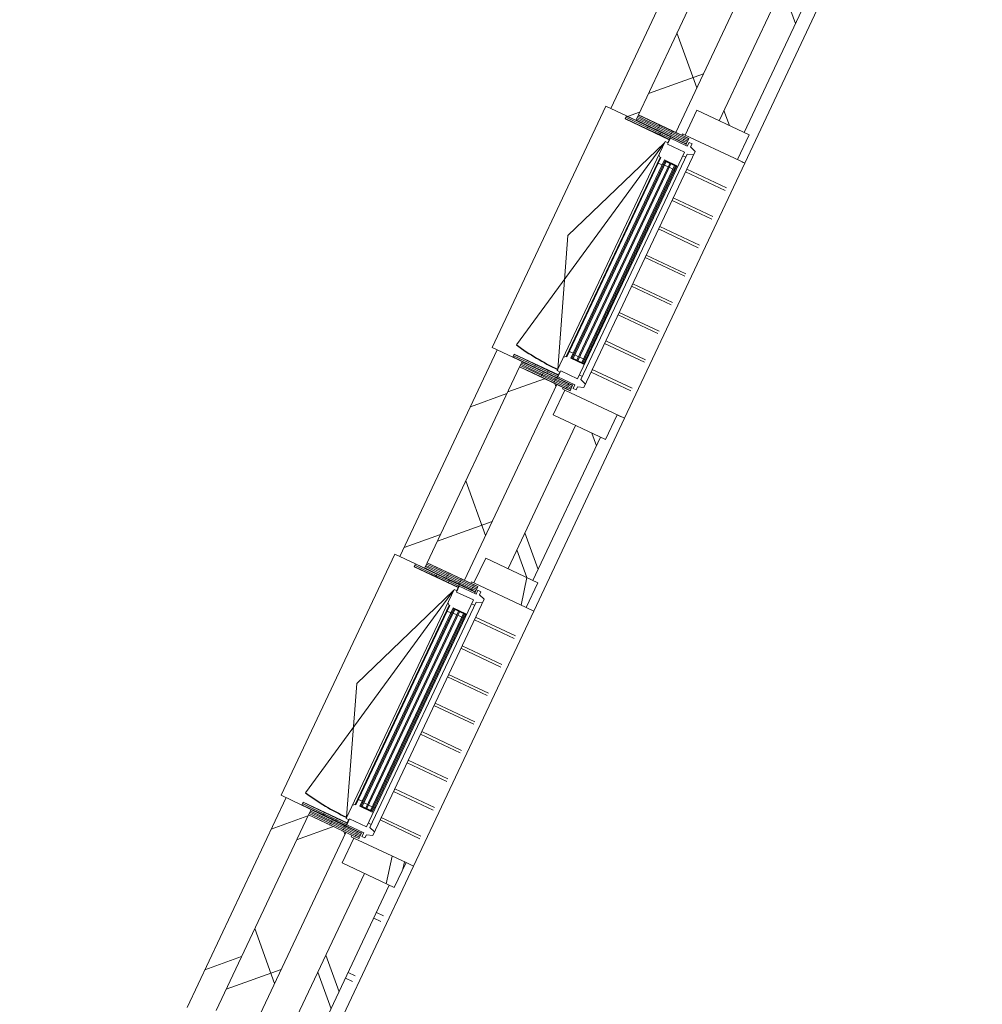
# Model space of a CAD drawing. Header units: metres. Extents: x 136266 to 136452, y 453403 to 453560.
# Tile 111 of 133: x 136336.06 to 136339.56, y 453497.83 to 453501.41. Entities that reach past the tile are written whole.
import ezdxf

# ---------------------------------------------------------------- set-up
doc = ezdxf.new("R2010")
doc.units = ezdxf.units.M
doc.layers.add('A-DETL-BEBOUWING', color=253, linetype='Continuous', lineweight=9)
doc.layers.add('A-DETL-GENF-4', color=252, linetype='Continuous', lineweight=9)

# ---------------------------------------------------------------- blocks, each defined once
blk = doc.blocks.new('859-DO-0010 29-09-2022')
at = {"layer": 'A-DETL-BEBOUWING'}
h = blk.add_hatch(dxfattribs=at)
h.set_pattern_fill('FP_100', color=256, angle=44.99999999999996, style=0, pattern_type=2)
h.set_pattern_definition([(44.99999999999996, (1199.999805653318, -7.958078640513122e-13), (-282.8427124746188, 282.8427124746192), [])])
h.paths.add_polyline_path([(57610.00000000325, 57129.99999999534), (57610.00000000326, 57601.7500058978), (57510.00000000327, 57601.7500058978), (57510.00000000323, 57129.99999999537)])
h.paths.add_polyline_path([(57610.00000000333, 58570.7500058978), (57610.00000000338, 59401.77384474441), (57510.00000000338, 59401.77384474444), (57510.00000000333, 58570.75000589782)])
h.paths.add_polyline_path([(57610.00000000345, 60370.77384474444), (57610.0000000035, 61201.77384474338), (57510.00000000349, 61201.7738447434), (57510.00000000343, 60370.77384474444), (57573.00000000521, 60370.77384474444)])
h.paths.add_polyline_path([(57510.00000000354, 62170.7738447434), (57610.00000000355, 62170.7738447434), (57610.00000000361, 63001.75000589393), (57510.00000000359, 63001.75000589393), (57510.00000000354, 62192.7738447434)])
h.paths.add_polyline_path([(57573.00000000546, 63970.75000589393), (57610.00000000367, 63970.75000589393), (57610.00000000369, 64329.99999999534), (57510.00000000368, 64329.99999999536), (57510.00000000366, 63970.75000589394)])
h = blk.add_hatch(dxfattribs=at)
h.set_pattern_fill('FP_1504', color=256, angle=44.99999999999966, style=0, pattern_type=2)
h.set_pattern_definition([(134.9999999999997, (57760.00045066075, 60730.00025249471), (-299.9546965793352, -299.9546965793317), []), (224.9999999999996, (57760.00045066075, 60730.00025249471), (299.9546965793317, -299.9546965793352), [])])
h.paths.add_polyline_path([(57760.00000000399, 57129.99999999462), (57760.00000000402, 57579.7500058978), (57610.00000000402, 57579.75000589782), (57610.00000000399, 57129.99999999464)])
h.paths.add_polyline_path([(57610.00000000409, 58592.7500058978), (57760.00000000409, 58592.7500058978), (57760.00000000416, 59379.77384474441), (57610.00000000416, 59379.77384474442), (57610.00000000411, 58869.75696925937)])
h.paths.add_polyline_path([(57760.00000000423, 60392.77384474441), (57760.0000000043, 61179.77384474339), (57610.00000000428, 61179.77384474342), (57610.00000000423, 60392.77384474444)])
h.paths.add_polyline_path([(57760.00000000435, 62192.77384474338), (57760.00000000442, 62979.75000589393), (57610.00000000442, 62979.75000589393), (57610.00000000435, 62192.7738447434)])
h.paths.add_polyline_path([(57760.0000000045, 63992.75000589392), (57760.00000000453, 64329.99999999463), (57610.00000000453, 64329.99999999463), (57610.0000000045, 63992.75000589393)])
h = blk.add_hatch(dxfattribs=at)
h.set_pattern_fill('FP_1499', color=256, angle=45.00000000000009, style=0, pattern_type=2)
h.set_pattern_definition([(135.0000000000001, (57985.00041422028, 60730.00025249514), (-282.8427124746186, -282.8427124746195), []), (135.0000000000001, (57985.0004142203, 61930.00005814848), (-282.8427124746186, -282.8427124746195), [])])
h.paths.add_polyline_path([(57984.9747007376, 57129.99999999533), (57985.00000000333, 57129.99999999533), (57984.9747007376, 57473.75000589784), (57885.00000000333, 57473.75000589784), (57885.00000000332, 57129.99999999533), (57935.00000000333, 57129.99999999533)])
h.paths.add_polyline_path([(57885.00000000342, 58698.75000589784), (57985.00000000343, 58698.75000589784), (57984.9747007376, 59273.76192532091), (57885.00000000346, 59273.76192532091), (57885.00000000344, 58869.75696925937)])
h.paths.add_polyline_path([(57935.00000000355, 60498.76192532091), (57985.00000000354, 60498.76192532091), (57984.9747007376, 61073.773844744), (57885.00000000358, 61073.773844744), (57885.00000000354, 60498.76192532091)])
h.paths.add_polyline_path([(57985.00000000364, 62298.773844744), (57984.9747007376, 62873.75000589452), (57885.00000000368, 62873.75000589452), (57885.00000000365, 62298.773844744), (57984.9747007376, 62298.773844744)])
h.paths.add_polyline_path([(57885.00000000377, 64098.75000589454), (57985.00000000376, 64098.75000589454), (57984.9747007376, 64329.9999999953), (57885.00000000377, 64329.99999999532), (57885.00000000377, 64265.77040051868)])
h = blk.add_hatch(dxfattribs=at)
h.set_pattern_fill('FP_1502', color=256, style=0, pattern_type=2)
h.set_pattern_definition([(45, (3.565219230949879e-09, -0.0001552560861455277), (-282.842712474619, 282.842712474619), []), (45, (1200.000000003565, -0.0001552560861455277), (-282.842712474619, 282.842712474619), [])])
h.paths.add_polyline_path([(58005.00000000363, 62198.77384474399), (58005.00000000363, 62298.77384474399), (57795.00000000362, 62298.77384474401), (57795.00000000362, 62198.77384474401), (57984.97470073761, 62198.77384474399)])
h = blk.add_hatch(dxfattribs=at)
h.set_pattern_fill('FP_1658', color=256, angle=180, style=0, pattern_type=2)
h.set_pattern_definition([(360, (57571.47606412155, 62122.00628623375), (-1.244241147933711e-14, -50.8), [50.8, 0, 0, 0]), (360, (57571.47606412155, 62127.08628623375), (-1.244241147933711e-14, -50.8), [50.8, 0, 0, 0]), (360, (57571.47606412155, 62132.16628623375), (-1.244241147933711e-14, -50.8), [50.8, 0, 0, 0]), (360, (57571.47606412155, 62137.24628623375), (-1.244241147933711e-14, -50.8), [50.8, 0, 0, 0]), (360, (57571.47606412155, 62142.32628623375), (-1.244241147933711e-14, -50.8), [50.8, 0, 0, 0]), (360, (57571.47606412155, 62147.40628623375), (-1.244241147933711e-14, -50.8), [50.8, 0, 0, 0]), (360, (57571.47606412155, 62152.48628623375), (-1.244241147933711e-14, -50.8), [50.8, 0, 0, 0]), (360, (57571.47606412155, 62157.56628623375), (-1.244241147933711e-14, -50.8), [50.8, 0, 0, 0]), (360, (57571.47606412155, 62162.64628623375), (-1.244241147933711e-14, -50.8), [50.8, 0, 0, 0]), (360, (57571.47606412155, 62167.72628623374), (-1.244241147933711e-14, -50.8), [50.8, 0, 0, 0])])
h.paths.add_polyline_path([(57610.00000000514, 62170.77384474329), (57573.00000000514, 62170.77384474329), (57573.00000000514, 62158.77384474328), (57750.00000000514, 62158.77384474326), (57750.00000000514, 62170.77384474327)])
h = blk.add_hatch(dxfattribs=at)
h.set_pattern_fill('FP_939', color=256, angle=-121.7780000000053, style=0, pattern_type=2)
h.set_pattern_definition([(359.9999999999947, (57608.47639537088, 62144.00558118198), (-4.707345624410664e-12, -50.8), [50.8, 0, 0, 0]), (359.9999999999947, (57608.47552708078, 62149.08555158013), (-4.707345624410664e-12, -50.8), [50.8, 0, 0, 0]), (359.9999999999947, (57608.47603551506, 62154.16584544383), (-4.707345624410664e-12, -50.8), [50.8, 0, 0, 0]), (359.9999999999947, (57608.47601731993, 62159.24528921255), (-4.707345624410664e-12, -50.8), [50.8, 0, 0, 0]), (359.9999999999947, (57608.47567565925, 62164.32610970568), (-4.707345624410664e-12, -50.8), [50.8, 0, 0, 0]), (359.9999999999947, (57608.47565746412, 62169.40555347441), (-4.707345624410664e-12, -50.8), [50.8, 0, 0, 0]), (359.9999999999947, (57608.47616589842, 62174.48584733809), (-4.707345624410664e-12, -50.8), [50.8, 0, 0, 0]), (359.9999999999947, (57608.47614770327, 62179.56529110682), (-4.707345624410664e-12, -50.8), [50.8, 0, 0, 0]), (359.9999999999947, (57608.4758060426, 62184.64611159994), (-4.707345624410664e-12, -50.8), [50.8, 0, 0, 0]), (359.9999999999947, (57608.47578784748, 62189.72555536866), (-4.707345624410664e-12, -50.8), [50.8, 0, 0, 0])])
h.paths.add_polyline_path([(57610.00000000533, 62192.77384474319), (57610.00000000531, 62170.77384474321), (57813.00000000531, 62170.77384474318), (57813.00000000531, 62192.77384474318), (57617.20694221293, 62192.77384474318)])
h = blk.add_hatch(color=256, dxfattribs=at)
h.paths.add_polyline_path([(57765.50000000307, 62081.77384474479), (57765.50000000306, 62067.7738447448), (57769.50000000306, 62067.77384474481), (57769.50000000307, 62081.77384474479)])
h.paths.add_polyline_path([(57811.50000000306, 62081.77384474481), (57811.50000000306, 62067.77384474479), (57815.50000000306, 62067.7738447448), (57815.50000000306, 62081.7738447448)])
h.paths.add_polyline_path([(57765.50000000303, 61304.77384474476), (57765.50000000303, 61290.77384474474), (57769.50000000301, 61290.77384474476), (57769.50000000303, 61304.77384474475)])
h.paths.add_polyline_path([(57811.50000000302, 61304.77384474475), (57811.50000000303, 61290.77384474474), (57815.50000000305, 61290.77384474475), (57815.50000000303, 61304.77384474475)])
for points in [[(57769.50000000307, 62081.77384474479), (57769.50000000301, 61290.77384474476), (57773.50000000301, 61290.77384474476), (57773.50000000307, 62081.77384474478)], [(57788.50000000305, 62081.77384474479), (57788.50000000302, 61290.77384474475), (57792.50000000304, 61290.77384474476), (57792.50000000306, 62081.77384474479)], [(57807.50000000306, 62081.77384474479), (57807.50000000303, 61290.77384474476), (57811.50000000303, 61290.77384474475), (57811.50000000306, 62081.7738447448)], [(57769.50000000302, 60281.77384474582), (57769.50000000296, 59490.77384474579), (57773.50000000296, 59490.77384474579), (57773.50000000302, 60281.77384474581)], [(57788.500000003, 60281.77384474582), (57788.50000000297, 59490.77384474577), (57792.50000000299, 59490.77384474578), (57792.50000000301, 60281.77384474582)], [(57807.50000000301, 60281.77384474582), (57807.50000000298, 59490.77384474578), (57811.50000000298, 59490.77384474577), (57811.50000000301, 60281.77384474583)]]:
    blk.add_hatch(color=256, dxfattribs=at).paths.add_polyline_path(points)
h = blk.add_hatch(dxfattribs=at)
h.set_pattern_fill('FP_1659', color=256, angle=180, style=0, pattern_type=2)
h.set_pattern_definition([(360, (57571.47606412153, 61250.54228623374), (1.244241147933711e-14, 50.8), [50.8, 0, 0, 0]), (360, (57571.47606412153, 61245.46228623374), (1.244241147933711e-14, 50.8), [50.8, 0, 0, 0]), (360, (57571.47606412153, 61240.38228623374), (1.244241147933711e-14, 50.8), [50.8, 0, 0, 0]), (360, (57571.47606412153, 61235.30228623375), (1.244241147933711e-14, 50.8), [50.8, 0, 0, 0]), (360, (57571.47606412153, 61230.22228623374), (1.244241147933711e-14, 50.8), [50.8, 0, 0, 0]), (360, (57571.47606412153, 61225.14228623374), (1.244241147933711e-14, 50.8), [50.8, 0, 0, 0]), (360, (57571.47606412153, 61220.06228623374), (1.244241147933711e-14, 50.8), [50.8, 0, 0, 0]), (360, (57571.47606412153, 61214.98228623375), (1.244241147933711e-14, 50.8), [50.8, 0, 0, 0]), (360, (57571.47606412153, 61209.90228623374), (1.244241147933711e-14, 50.8), [50.8, 0, 0, 0]), (360, (57571.47606412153, 61204.82228623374), (1.244241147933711e-14, 50.8), [50.8, 0, 0, 0])])
h.paths.add_polyline_path([(57588.9761594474, 61213.77384474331), (57573.00000000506, 61213.77384474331), (57573.00000000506, 61201.77384474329), (57750.00000000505, 61201.77384474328), (57750.00000000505, 61213.77384474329), (57610.00000000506, 61213.77384474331)])
h = blk.add_hatch(dxfattribs=at)
h.set_pattern_fill('FP_419', color=256, angle=180, style=0, pattern_type=2)
h.set_pattern_definition([(360, (57608.47606412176, 61228.54228623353), (1.244241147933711e-14, 50.8), [50.8, 0, 0, 0]), (360, (57608.47606412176, 61223.46228623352), (1.244241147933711e-14, 50.8), [50.8, 0, 0, 0]), (360, (57608.47606412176, 61218.38228623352), (1.244241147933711e-14, 50.8), [50.8, 0, 0, 0]), (360, (57608.47606412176, 61213.30228623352), (1.244241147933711e-14, 50.8), [50.8, 0, 0, 0]), (360, (57608.47606412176, 61208.22228623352), (1.244241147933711e-14, 50.8), [50.8, 0, 0, 0]), (360, (57608.47606412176, 61203.14228623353), (1.244241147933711e-14, 50.8), [50.8, 0, 0, 0]), (360, (57608.47606412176, 61198.06228623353), (1.244241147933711e-14, 50.8), [50.8, 0, 0, 0]), (360, (57608.47606412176, 61192.98228623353), (1.244241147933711e-14, 50.8), [50.8, 0, 0, 0]), (360, (57608.47606412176, 61187.90228623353), (1.244241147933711e-14, 50.8), [50.8, 0, 0, 0]), (360, (57608.47606412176, 61182.82228623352), (1.244241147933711e-14, 50.8), [50.8, 0, 0, 0])])
h.paths.add_polyline_path([(57610.00000000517, 61201.77384474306), (57610.00000000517, 61179.77384474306), (57813.00000000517, 61179.77384474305), (57813.00000000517, 61201.77384474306)])
h = blk.add_hatch(dxfattribs=at)
h.set_pattern_fill('FP_1503', color=256, style=0, pattern_type=2)
h.set_pattern_definition([(45, (3.492459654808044e-09, -0.0001552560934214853), (-282.842712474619, 282.842712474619), []), (45, (1200.000000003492, -0.0001552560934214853), (-282.842712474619, 282.842712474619), [])])
h.paths.add_polyline_path([(57984.97470073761, 61073.77384474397), (58005.00000000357, 61073.77384474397), (58005.00000000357, 61173.77384474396), (57795.00000000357, 61173.77384474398), (57795.00000000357, 61073.77384474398)])
h = blk.add_hatch(dxfattribs=at)
h.set_pattern_fill('FP_1226', color=256, style=0, pattern_type=2)
h.set_pattern_definition([(103.222, (115233.3870000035, 73.36692532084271), (-389.3964602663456, -91.4898722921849), []), (103.222, (115865.3420000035, 1093.480925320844), (-389.3964602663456, -91.4898722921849), [])])
h.paths.add_polyline_path([(58005.00000000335, 60398.76192532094), (58005.00000000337, 60498.76192532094), (57795.00000000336, 60498.76192532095), (57795.00000000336, 60398.76192532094), (57964.02086998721, 60398.76192532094)])
h = blk.add_hatch(dxfattribs=at)
h.set_pattern_fill('FP_939', color=256, angle=-121.7780000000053, style=0, pattern_type=2)
h.set_pattern_definition([(359.9999999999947, (57608.47639537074, 60344.005581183), (-4.707345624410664e-12, -50.8), [50.8, 0, 0, 0]), (359.9999999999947, (57608.47552708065, 60349.08555158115), (-4.707345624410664e-12, -50.8), [50.8, 0, 0, 0]), (359.9999999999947, (57608.47603551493, 60354.16584544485), (-4.707345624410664e-12, -50.8), [50.8, 0, 0, 0]), (359.9999999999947, (57608.4760173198, 60359.24528921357), (-4.707345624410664e-12, -50.8), [50.8, 0, 0, 0]), (359.9999999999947, (57608.47567565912, 60364.3261097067), (-4.707345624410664e-12, -50.8), [50.8, 0, 0, 0]), (359.9999999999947, (57608.47565746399, 60369.40555347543), (-4.707345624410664e-12, -50.8), [50.8, 0, 0, 0]), (359.9999999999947, (57608.47616589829, 60374.48584733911), (-4.707345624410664e-12, -50.8), [50.8, 0, 0, 0]), (359.9999999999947, (57608.47614770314, 60379.56529110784), (-4.707345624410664e-12, -50.8), [50.8, 0, 0, 0]), (359.9999999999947, (57608.47580604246, 60384.64611160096), (-4.707345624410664e-12, -50.8), [50.8, 0, 0, 0]), (359.9999999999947, (57608.47578784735, 60389.72555536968), (-4.707345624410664e-12, -50.8), [50.8, 0, 0, 0])])
h.paths.add_polyline_path([(57610.0000000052, 60392.77384474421), (57610.00000000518, 60370.77384474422), (57813.00000000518, 60370.7738447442), (57813.00000000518, 60392.7738447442), (57617.2069422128, 60392.7738447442)])
h = blk.add_hatch(dxfattribs=at)
h.set_pattern_fill('FP_1658', color=256, angle=180, style=0, pattern_type=2)
h.set_pattern_definition([(360, (57571.47606412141, 60322.00628623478), (-1.244241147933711e-14, -50.8), [50.8, 0, 0, 0]), (360, (57571.47606412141, 60327.08628623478), (-1.244241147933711e-14, -50.8), [50.8, 0, 0, 0]), (360, (57571.47606412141, 60332.16628623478), (-1.244241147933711e-14, -50.8), [50.8, 0, 0, 0]), (360, (57571.47606412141, 60337.24628623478), (-1.244241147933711e-14, -50.8), [50.8, 0, 0, 0]), (360, (57571.47606412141, 60342.32628623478), (-1.244241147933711e-14, -50.8), [50.8, 0, 0, 0]), (360, (57571.47606412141, 60347.40628623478), (-1.244241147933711e-14, -50.8), [50.8, 0, 0, 0]), (360, (57571.47606412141, 60352.48628623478), (-1.244241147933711e-14, -50.8), [50.8, 0, 0, 0]), (360, (57571.47606412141, 60357.56628623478), (-1.244241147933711e-14, -50.8), [50.8, 0, 0, 0]), (360, (57571.47606412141, 60362.64628623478), (-1.244241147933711e-14, -50.8), [50.8, 0, 0, 0]), (360, (57571.47606412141, 60367.72628623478), (-1.244241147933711e-14, -50.8), [50.8, 0, 0, 0])])
h.paths.add_polyline_path([(57610.00000000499, 60370.77384474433), (57573.00000000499, 60370.77384474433), (57573.00000000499, 60358.77384474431), (57750.00000000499, 60358.77384474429), (57750.00000000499, 60370.7738447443)])
h = blk.add_hatch(color=256, dxfattribs=at)
h.paths.add_polyline_path([(57765.50000000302, 60281.77384474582), (57765.500000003, 60267.77384474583), (57769.500000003, 60267.77384474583), (57769.50000000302, 60281.77384474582)])
h.paths.add_polyline_path([(57811.50000000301, 60281.77384474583), (57811.50000000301, 60267.77384474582), (57815.500000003, 60267.77384474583), (57815.50000000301, 60281.77384474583)])
h.paths.add_polyline_path([(57765.50000000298, 59504.77384474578), (57765.50000000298, 59490.77384474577), (57769.50000000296, 59490.77384474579), (57769.50000000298, 59504.77384474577)])
h.paths.add_polyline_path([(57811.50000000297, 59504.77384474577), (57811.50000000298, 59490.77384474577), (57815.500000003, 59490.77384474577), (57815.50000000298, 59504.77384474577)])
h = blk.add_hatch(dxfattribs=at)
h.set_pattern_fill('FP_1659', color=256, angle=180, style=0, pattern_type=2)
h.set_pattern_definition([(360, (57571.47606412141, 59450.54228623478), (1.244241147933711e-14, 50.8), [50.8, 0, 0, 0]), (360, (57571.47606412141, 59445.46228623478), (1.244241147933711e-14, 50.8), [50.8, 0, 0, 0]), (360, (57571.47606412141, 59440.38228623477), (1.244241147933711e-14, 50.8), [50.8, 0, 0, 0]), (360, (57571.47606412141, 59435.30228623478), (1.244241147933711e-14, 50.8), [50.8, 0, 0, 0]), (360, (57571.47606412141, 59430.22228623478), (1.244241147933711e-14, 50.8), [50.8, 0, 0, 0]), (360, (57571.47606412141, 59425.14228623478), (1.244241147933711e-14, 50.8), [50.8, 0, 0, 0]), (360, (57571.47606412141, 59420.06228623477), (1.244241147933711e-14, 50.8), [50.8, 0, 0, 0]), (360, (57571.47606412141, 59414.98228623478), (1.244241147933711e-14, 50.8), [50.8, 0, 0, 0]), (360, (57571.47606412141, 59409.90228623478), (1.244241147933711e-14, 50.8), [50.8, 0, 0, 0]), (360, (57571.47606412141, 59404.82228623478), (1.244241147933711e-14, 50.8), [50.8, 0, 0, 0])])
h.paths.add_polyline_path([(57588.97615944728, 59413.77384474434), (57573.00000000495, 59413.77384474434), (57573.00000000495, 59401.77384474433), (57750.00000000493, 59401.77384474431), (57750.00000000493, 59413.77384474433), (57610.00000000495, 59413.77384474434)])
h = blk.add_hatch(dxfattribs=at)
h.set_pattern_fill('FP_419', color=256, angle=180, style=0, pattern_type=2)
h.set_pattern_definition([(360, (57608.47606412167, 59428.54228623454), (1.244241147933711e-14, 50.8), [50.8, 0, 0, 0]), (360, (57608.47606412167, 59423.46228623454), (1.244241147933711e-14, 50.8), [50.8, 0, 0, 0]), (360, (57608.47606412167, 59418.38228623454), (1.244241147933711e-14, 50.8), [50.8, 0, 0, 0]), (360, (57608.47606412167, 59413.30228623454), (1.244241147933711e-14, 50.8), [50.8, 0, 0, 0]), (360, (57608.47606412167, 59408.22228623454), (1.244241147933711e-14, 50.8), [50.8, 0, 0, 0]), (360, (57608.47606412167, 59403.14228623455), (1.244241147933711e-14, 50.8), [50.8, 0, 0, 0]), (360, (57608.47606412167, 59398.06228623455), (1.244241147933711e-14, 50.8), [50.8, 0, 0, 0]), (360, (57608.47606412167, 59392.98228623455), (1.244241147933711e-14, 50.8), [50.8, 0, 0, 0]), (360, (57608.47606412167, 59387.90228623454), (1.244241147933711e-14, 50.8), [50.8, 0, 0, 0]), (360, (57608.47606412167, 59382.82228623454), (1.244241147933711e-14, 50.8), [50.8, 0, 0, 0])])
h.paths.add_polyline_path([(57610.00000000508, 59401.77384474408), (57610.00000000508, 59379.77384474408), (57813.00000000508, 59379.77384474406), (57813.00000000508, 59401.77384474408)])
h = blk.add_hatch(dxfattribs=at)
h.set_pattern_fill('FP_1224', color=256, style=0, pattern_type=2)
h.set_pattern_definition([(103.222, (115233.3870000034, -2851.703074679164), (-389.3964602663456, -91.4898722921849), []), (103.222, (115865.3420000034, -1831.589074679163), (-389.3964602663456, -91.4898722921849), [])])
h.paths.add_polyline_path([(58005.00000000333, 59273.76192532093), (58005.00000000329, 59373.76192532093), (57795.0000000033, 59373.76192532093), (57795.00000000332, 59273.76192532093), (57990.67711595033, 59273.76192532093)])
for centre in [(57739.500000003, 62141.77384474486), (57739.50000000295, 60341.77384474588)]:
    blk.add_arc(centre, 911.0000000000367, 258.9999999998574, 270)
for p, q in [((57510.00000000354, 63001.75000589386), (57510.00000000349, 62170.77384474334)), ((57610.00000000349, 62192.77384474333), (57610.00000000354, 62979.75000589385)), ((57760.0000000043, 62192.77384474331), (57760.00000000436, 62979.75000589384)), ((58035.00000000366, 62198.77384473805), (58035.00000000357, 62973.77384473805)), ((57885.00000000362, 62873.75000589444), (57885.00000000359, 62298.77384474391)), ((57985.00000000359, 62298.77384474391), (57985.00000000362, 62873.75000589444)), ((57795.00000000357, 62298.77384474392), (57795.00000000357, 62198.77384474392)), ((58005.00000000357, 62298.77384474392), (57795.00000000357, 62298.77384474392)), ((58005.00000000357, 62198.77384474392), (58005.00000000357, 62298.77384474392)), ((57490.00000000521, 61201.77384474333), (57490.00000000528, 62170.77384474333)), ((57490.00000000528, 62170.77384474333), (57573.00000000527, 62170.77384474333)), ((57785.01156569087, 62198.75000589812), (57794.98247540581, 62198.75000589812)), ((57785.01156569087, 62192.77384474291), (57785.01156569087, 62198.75000589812)), ((57795.00000000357, 62198.77384474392), (58013.0858073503, 62198.77384473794)), ((57813.00000000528, 62165.77384474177), (57813.00000000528, 62170.77384474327)), ((57819.500000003, 62180.77384474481), (57819.500000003, 62165.77384474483)), ((57831.500000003, 62180.77384474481), (57819.500000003, 62180.77384474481)), ((57831.50000000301, 62168.77384474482), (57831.500000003, 62180.77384474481)), ((58005.00000000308, 62198.75000589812), (58035.00000000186, 62198.75000589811)), ((58018.99213066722, 62198.77384473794), (58013.09762743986, 62198.77384473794)), ((58024.39172405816, 62198.77384473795), (58019.00436747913, 62198.77384473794)), ((58028.94223381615, 62198.77384473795), (58024.40450135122, 62198.77384473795)), ((58032.3551412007, 62198.77384473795), (58028.95586491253, 62198.77384473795)), ((58034.98843431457, 62198.77384473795), (58034.41405556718, 62198.77384473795)), ((58035.0115656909, 61173.7738447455), (58035.01156569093, 62198.7500058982)), ((57739.500000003, 62141.77384474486), (57565.67300521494, 61247.51148062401)), ((57565.67300521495, 61686.27384474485), (57739.500000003, 62141.77384474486)), ((57739.50000000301, 62146.77384474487), (57739.50000000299, 61225.77384474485)), ((57751.50000000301, 62146.77384474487), (57739.50000000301, 62146.77384474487)), ((57750.00000000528, 62158.77384474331), (57750.00000000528, 62146.77384474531)), ((57819.500000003, 62165.77384474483), (57751.500000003, 62165.77384474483)), ((57751.500000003, 62165.77384474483), (57751.500000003, 62141.77384474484)), ((57751.500000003, 62141.77384474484), (57819.500000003, 62141.77384474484)), ((57819.50000000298, 61230.77384474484), (57819.50000000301, 62141.77384474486)), ((57853.500000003, 62160.77384474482), (57831.50000000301, 62168.77384474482)), ((57831.50000000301, 62138.77384474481), (57853.500000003, 62146.77384474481)), ((57831.50000000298, 61233.77384474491), (57831.50000000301, 62138.77384474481)), ((57853.50000000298, 61211.77384474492), (57853.500000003, 62160.77384474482)), ((57819.500000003, 62126.77384474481), (57831.50000000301, 62126.77384474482)), ((57739.500000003, 62092.50282201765), (57747.66767922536, 62086.77384474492)), ((57747.66767922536, 62086.77384474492), (57747.66767922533, 61285.77384474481)), ((57747.66767922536, 62086.77384474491), (57750.30000000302, 62086.77384474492)), ((57750.30000000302, 62086.77384474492), (57750.300000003, 61285.77384474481)), ((57750.30000000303, 62064.77384474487), (57765.50000000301, 62064.77384474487)), ((57765.50000000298, 61287.77384474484), (57765.50000000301, 62084.77384474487)), ((57765.50000000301, 62084.77384474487), (57815.50000000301, 62084.77384474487)), ((57765.500000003, 62081.77384474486), (57815.500000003, 62084.77384474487)), ((57815.500000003, 62081.77384474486), (57765.500000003, 62084.77384474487)), ((57765.500000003, 62081.77384474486), (57815.500000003, 62081.77384474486)), ((57765.500000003, 62067.77384474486), (57769.500000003, 62067.77384474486)), ((57769.500000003, 62081.77384474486), (57769.50000000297, 61290.77384474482)), ((57773.50000000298, 61290.77384474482), (57773.50000000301, 62081.77384474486)), ((57773.500000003, 62067.77384474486), (57788.500000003, 62067.77384474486)), ((57788.500000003, 62081.77384474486), (57788.50000000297, 61290.77384474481)), ((57792.50000000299, 61290.77384474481), (57792.500000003, 62081.77384474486)), ((57792.500000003, 62067.77384474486), (57807.500000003, 62067.77384474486)), ((57807.50000000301, 62081.77384474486), (57807.50000000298, 61290.77384474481)), ((57811.50000000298, 61290.77384474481), (57811.50000000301, 62081.77384474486)), ((57811.500000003, 62067.77384474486), (57815.500000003, 62067.77384474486)), ((57815.50000000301, 62084.77384474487), (57815.50000000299, 61287.77384474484)), ((57815.50000000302, 62064.77384474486), (57819.500000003, 62064.77384474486)), ((57853.50000000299, 62088.75149582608), (58013.08580734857, 62088.75149582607)), ((57853.50000000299, 62078.75447568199), (58013.08580734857, 62078.75447568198)), ((57853.50000000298, 61973.75447568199), (58013.08580734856, 61973.75447568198)), ((57853.50000000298, 61963.7574555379), (58013.08580734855, 61963.7574555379)), ((57853.50000000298, 61858.7574555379), (58013.08580734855, 61858.7574555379)), ((57853.50000000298, 61848.76043539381), (58013.08580734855, 61848.76043539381)), ((57853.50000000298, 61743.76043539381), (58013.08580734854, 61743.76043539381)), ((57853.50000000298, 61733.76341524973), (58013.08580734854, 61733.76341524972)), ((57739.50000000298, 61230.77384474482), (57565.67300521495, 61686.27384474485)), ((57853.50000000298, 61628.76341524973), (58013.08580734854, 61628.76341524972)), ((57853.50000000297, 61618.76639510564), (58013.08580734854, 61618.76639510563)), ((57853.50000000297, 61513.76639510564), (58013.08580734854, 61513.76639510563)), ((57853.50000000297, 61503.76937496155), (58013.08580734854, 61503.76937496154)), ((57853.50000000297, 61398.76937496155), (58013.08580734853, 61398.76937496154)), ((57853.50000000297, 61388.77235481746), (58013.08580734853, 61388.77235481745)), ((57747.66767922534, 61285.77384474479), (57739.50000000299, 61280.04486747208)), ((57750.300000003, 61285.77384474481), (57747.66767922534, 61285.77384474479)), ((57747.66767922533, 61285.77384474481), (57750.30000000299, 61285.77384474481)), ((57765.50000000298, 61307.77384474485), (57750.300000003, 61307.77384474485)), ((57769.50000000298, 61304.77384474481), (57765.50000000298, 61304.77384474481)), ((57765.50000000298, 61290.77384474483), (57815.50000000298, 61290.77384474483)), ((57765.50000000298, 61287.77384474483), (57815.50000000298, 61290.77384474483)), ((57815.50000000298, 61287.77384474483), (57765.50000000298, 61290.77384474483)), ((57815.50000000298, 61287.77384474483), (57765.50000000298, 61287.77384474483)), ((57788.50000000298, 61304.77384474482), (57773.50000000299, 61304.77384474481)), ((57807.50000000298, 61304.77384474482), (57792.50000000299, 61304.77384474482)), ((57815.50000000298, 61304.77384474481), (57811.50000000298, 61304.77384474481)), ((57819.50000000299, 61307.77384474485), (57815.50000000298, 61307.77384474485)), ((57853.50000000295, 61283.77235481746), (58013.08580734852, 61283.77235481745)), ((57831.50000000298, 61245.77384474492), (57819.50000000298, 61245.77384474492)), ((57853.50000000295, 61273.77533467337), (58013.08580734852, 61273.77533467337)), ((57739.50000000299, 61225.77384474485), (57751.50000000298, 61225.77384474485)), ((57750.00000000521, 61225.77384474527), (57750.00000000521, 61213.77384474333)), ((57751.50000000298, 61230.77384474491), (57751.50000000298, 61206.77384474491)), ((57819.50000000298, 61230.77384474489), (57751.50000000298, 61230.77384474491)), ((57751.50000000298, 61206.77384474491), (57819.50000000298, 61206.7738447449)), ((57813.00000000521, 61201.77384474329), (57813.00000000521, 61206.77384474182)), ((57819.50000000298, 61206.7738447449), (57819.50000000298, 61191.77384474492)), ((57853.50000000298, 61225.77384474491), (57831.50000000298, 61233.77384474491)), ((57831.50000000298, 61203.77384474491), (57853.50000000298, 61211.77384474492)), ((57831.50000000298, 61191.77384474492), (57831.50000000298, 61203.77384474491)), ((57490.00000000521, 61201.77384474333), (57573.0000000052, 61201.77384474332)), ((57510.00000000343, 61201.77384474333), (57510.00000000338, 60370.77384474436)), ((57610.00000000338, 60392.77384474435), (57610.00000000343, 61179.77384474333)), ((57760.00000000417, 60392.77384474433), (57760.00000000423, 61179.77384474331)), ((57785.01156569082, 61173.77384474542), (57785.01156569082, 61179.7738447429)), ((57794.98247540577, 61173.77384474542), (57785.01156569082, 61173.77384474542)), ((57795.00000000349, 61173.77384474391), (57795.00000000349, 61073.77384474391)), ((58035.00000000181, 61173.77384474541), (57795.00000000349, 61173.77384474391)), ((57819.50000000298, 61191.77384474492), (57831.50000000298, 61191.77384474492)), ((58005.0000000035, 61073.77384474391), (58005.0000000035, 61173.77384474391)), ((58005.00000000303, 61173.75000589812), (58013.08580735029, 61173.75000589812)), ((58013.09762743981, 61173.75000589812), (58018.9921306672, 61173.75000589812)), ((58019.00436747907, 61173.75000589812), (58024.39172405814, 61173.75000589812)), ((58024.40450135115, 61173.75000589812), (58028.94223381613, 61173.75000589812)), ((58028.95586491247, 61173.75000589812), (58032.35514120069, 61173.75000589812)), ((58034.41405556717, 61173.75000589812), (58034.98843431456, 61173.75000589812)), ((58035.00000000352, 60398.7500058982), (58035.00000000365, 61173.7500058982)), ((57795.00000000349, 61073.77384474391), (58005.0000000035, 61073.77384474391)), ((57885.00000000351, 61073.77384474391), (57885.00000000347, 60498.76192532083)), ((57985.00000000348, 60498.76192532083), (57985.00000000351, 61073.77384474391)), ((57795.00000000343, 60498.76192532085), (57795.00000000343, 60398.76192532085)), ((58005.00000000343, 60498.76192532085), (57795.00000000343, 60498.76192532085)), ((58005.00000000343, 60398.76192532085), (58005.00000000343, 60498.76192532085)), ((57785.01156569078, 60398.75000589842), (57794.98247540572, 60398.75000589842)), ((57785.01156569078, 60392.77384474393), (57785.01156569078, 60398.75000589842)), ((57795.00000000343, 60398.76192532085), (58005.00000000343, 60398.76192532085)), ((57819.50000000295, 60380.77384474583), (57819.50000000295, 60365.77384474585)), ((57831.50000000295, 60380.77384474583), (57819.50000000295, 60380.77384474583)), ((57831.50000000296, 60368.77384474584), (57831.50000000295, 60380.77384474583)), ((58005.00000000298, 60398.75000589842), (58035.00000000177, 60398.75000589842)), ((58035.01156569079, 59373.75000589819), (58035.01156569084, 60398.75000589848)), ((57490.00000000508, 59401.77384474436), (57490.00000000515, 60370.77384474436)), ((57490.00000000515, 60370.77384474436), (57573.00000000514, 60370.77384474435)), ((57739.50000000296, 60346.7738447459), (57739.50000000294, 59425.77384474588)), ((57751.50000000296, 60346.7738447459), (57739.50000000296, 60346.7738447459)), ((57750.00000000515, 60358.77384474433), (57750.00000000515, 60346.77384474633)), ((57819.50000000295, 60365.77384474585), (57751.50000000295, 60365.77384474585)), ((57751.50000000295, 60365.77384474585), (57751.50000000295, 60341.77384474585)), ((57813.00000000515, 60365.7738447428), (57813.00000000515, 60370.7738447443)), ((57853.50000000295, 60360.77384474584), (57831.50000000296, 60368.77384474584)), ((57831.50000000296, 60338.77384474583), (57853.50000000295, 60346.77384474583)), ((57853.50000000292, 59411.77384474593), (57853.50000000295, 60360.77384474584)), ((57739.50000000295, 60341.77384474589), (57565.67300521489, 59447.51148062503)), ((57565.6730052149, 59886.27384474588), (57739.50000000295, 60341.77384474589)), ((57819.50000000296, 60341.77384474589), (57751.50000000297, 60341.7738447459)), ((57819.50000000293, 59430.77384474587), (57819.50000000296, 60341.77384474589)), ((57819.50000000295, 60326.77384474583), (57831.50000000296, 60326.77384474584)), ((57831.50000000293, 59433.77384474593), (57831.50000000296, 60338.77384474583)), ((57739.50000000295, 60292.50282201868), (57747.66767922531, 60286.77384474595)), ((57747.66767922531, 60286.77384474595), (57747.66767922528, 59485.77384474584)), ((57747.66767922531, 60286.77384474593), (57750.30000000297, 60286.77384474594)), ((57750.30000000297, 60286.77384474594), (57750.30000000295, 59485.77384474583)), ((57765.50000000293, 59487.77384474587), (57765.50000000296, 60284.7738447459)), ((57815.50000000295, 60284.7738447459), (57765.50000000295, 60284.7738447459)), ((57765.50000000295, 60281.77384474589), (57815.50000000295, 60284.7738447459)), ((57815.50000000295, 60281.77384474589), (57765.50000000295, 60284.7738447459)), ((57765.50000000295, 60281.77384474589), (57815.50000000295, 60281.77384474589)), ((57769.50000000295, 60281.77384474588), (57769.50000000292, 59490.77384474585)), ((57773.50000000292, 59490.77384474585), (57773.50000000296, 60281.77384474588)), ((57788.50000000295, 60281.77384474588), (57788.50000000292, 59490.77384474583)), ((57792.50000000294, 59490.77384474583), (57792.50000000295, 60281.77384474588)), ((57807.50000000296, 60281.77384474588), (57807.50000000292, 59490.77384474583)), ((57811.50000000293, 59490.77384474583), (57811.50000000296, 60281.77384474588)), ((57815.50000000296, 60284.7738447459), (57815.50000000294, 59487.77384474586)), ((57853.50000000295, 60288.75000589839), (58013.08580734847, 60288.75000589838)), ((57853.50000000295, 60278.75000589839), (58013.08580734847, 60278.75000589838)), ((57750.30000000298, 60264.7738447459), (57765.50000000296, 60264.7738447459)), ((57765.50000000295, 60267.77384474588), (57769.50000000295, 60267.77384474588)), ((57773.50000000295, 60267.77384474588), (57788.50000000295, 60267.77384474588)), ((57792.50000000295, 60267.77384474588), (57807.50000000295, 60267.77384474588)), ((57811.50000000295, 60267.77384474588), (57815.50000000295, 60267.77384474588)), ((57815.50000000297, 60264.77384474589), (57819.50000000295, 60264.77384474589)), ((57853.50000000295, 60173.75000589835), (58013.08580734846, 60173.75000589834)), ((57853.50000000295, 60163.75000589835), (58013.08580734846, 60163.75000589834)), ((57853.50000000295, 60058.75000589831), (58013.08580734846, 60058.75000589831)), ((57853.50000000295, 60048.75000589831), (58013.08580734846, 60048.75000589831)), ((57853.50000000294, 59943.75000589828), (58013.08580734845, 59943.75000589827)), ((57853.50000000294, 59933.75000589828), (58013.08580734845, 59933.75000589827)), ((57739.50000000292, 59430.77384474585), (57565.6730052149, 59886.27384474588)), ((57853.50000000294, 59828.75000589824), (58013.08580734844, 59828.75000589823)), ((57853.50000000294, 59818.75000589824), (58013.08580734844, 59818.75000589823)), ((57853.50000000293, 59713.7500058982), (58013.08580734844, 59713.7500058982)), ((57853.50000000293, 59703.7500058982), (58013.08580734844, 59703.7500058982)), ((57853.50000000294, 59598.75000589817), (58013.08580734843, 59598.75000589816)), ((57853.50000000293, 59588.75000589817), (58013.08580734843, 59588.75000589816)), ((57739.50000000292, 59480.04486747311), (57747.66767922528, 59485.77384474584)), ((57750.30000000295, 59485.77384474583), (57747.66767922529, 59485.77384474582)), ((57747.66767922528, 59485.77384474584), (57750.30000000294, 59485.77384474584)), ((57765.50000000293, 59507.77384474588), (57750.30000000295, 59507.77384474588)), ((57769.50000000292, 59504.77384474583), (57765.50000000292, 59504.77384474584)), ((57765.50000000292, 59490.77384474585), (57815.50000000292, 59490.77384474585)), ((57765.50000000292, 59487.77384474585), (57815.50000000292, 59490.77384474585)), ((57815.50000000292, 59487.77384474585), (57765.50000000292, 59490.77384474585)), ((57815.50000000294, 59487.77384474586), (57765.50000000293, 59487.77384474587)), ((57788.50000000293, 59504.77384474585), (57773.50000000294, 59504.77384474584)), ((57807.50000000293, 59504.77384474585), (57792.50000000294, 59504.77384474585)), ((57815.50000000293, 59504.77384474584), (57811.50000000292, 59504.77384474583)), ((57819.50000000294, 59507.77384474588), (57815.50000000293, 59507.77384474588)), ((57853.50000000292, 59483.75000589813), (58013.08580734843, 59483.75000589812)), ((57853.50000000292, 59473.75000589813), (58013.08580734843, 59473.75000589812)), ((57739.50000000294, 59425.77384474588), (57751.50000000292, 59425.77384474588)), ((57750.00000000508, 59425.7738447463), (57750.00000000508, 59413.77384474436)), ((57751.50000000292, 59430.77384474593), (57751.50000000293, 59406.77384474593)), ((57751.50000000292, 59430.77384474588), (57819.50000000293, 59430.77384474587)), ((57831.50000000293, 59445.77384474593), (57819.50000000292, 59445.77384474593)), ((57853.50000000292, 59425.77384474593), (57831.50000000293, 59433.77384474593)), ((57490.00000000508, 59401.77384474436), (57573.00000000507, 59401.77384474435)), ((57510.00000000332, 59401.77384474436), (57510.00000000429, 58558.25000589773)), ((57610.00000000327, 58592.75000589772), (57610.00000000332, 59379.77384474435)), ((57751.50000000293, 59406.77384474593), (57819.50000000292, 59406.77384474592)), ((57760.00000000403, 58592.75000589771), (57760.00000000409, 59379.77384474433)), ((57785.01156569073, 59373.75000589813), (57785.01156569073, 59379.77384474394)), ((57813.00000000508, 59401.77384474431), (57813.00000000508, 59406.77384474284)), ((57819.50000000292, 59406.77384474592), (57819.50000000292, 59391.77384474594)), ((57819.50000000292, 59391.77384474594), (57831.50000000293, 59391.77384474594)), ((57831.50000000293, 59403.77384474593), (57853.50000000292, 59411.77384474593)), ((57831.50000000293, 59391.77384474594), (57831.50000000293, 59403.77384474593)), ((57794.98247540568, 59373.75000589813), (57785.01156569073, 59373.75000589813)), ((57795.00000000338, 59373.76192532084), (57795.00000000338, 59273.76192532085)), ((58005.00000000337, 59373.76192532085), (57795.00000000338, 59373.76192532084)), ((58005.00000000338, 59273.76192532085), (58005.00000000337, 59373.76192532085)), ((58035.00000000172, 59373.75000589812), (58005.00000000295, 59373.75000589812)), ((58035.00000000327, 58698.75000589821), (58035.0000000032, 59373.75000589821)), ((57795.00000000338, 59273.76192532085), (58005.00000000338, 59273.76192532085)), ((57885.0000000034, 59273.76192532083), (57885.00000000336, 58698.75000589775)), ((57985.00000000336, 58698.75000589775), (57985.0000000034, 59273.76192532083)), ((57985.04009930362, 59163.75000589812), (58013.07424166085, 59163.75000589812)), ((57985.04009930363, 59141.25000589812), (58013.07424166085, 59141.25000589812)), ((57985.04009930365, 58922.50000589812), (58013.07424166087, 58922.50000589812)), ((57985.04009930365, 58900.00000589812), (58013.07424166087, 58900.00000589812))]:
    blk.add_line(p, q, dxfattribs=at)
at = {"layer": 'A-DETL-GENF-4'}
for p, q in [((57573.00000000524, 62170.77384474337), (57813.00000000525, 62170.77384474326)), ((57573.00000000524, 62158.77384474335), (57573.00000000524, 62170.77384474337)), ((57610.00000000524, 62192.77384474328), (57813.00000000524, 62192.77384474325)), ((57610.00000000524, 62170.77384474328), (57610.00000000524, 62192.77384474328)), ((57750.00000000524, 62170.77384474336), (57750.00000000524, 62158.77384474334)), ((57813.00000000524, 62192.77384474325), (57813.00000000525, 62170.77384474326)), ((57750.00000000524, 62158.77384474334), (57573.00000000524, 62158.77384474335)), ((57750.00000000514, 61213.77384474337), (57573.00000000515, 61213.77384474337)), ((57573.00000000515, 61213.77384474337), (57573.00000000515, 61201.77384474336)), ((57750.00000000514, 61201.77384474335), (57750.00000000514, 61213.77384474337)), ((57573.00000000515, 61201.77384474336), (57813.00000000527, 61201.77384474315)), ((57610.00000000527, 61201.77384474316), (57610.00000000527, 61179.77384474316)), ((57610.00000000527, 61179.77384474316), (57813.00000000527, 61179.77384474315)), ((57813.00000000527, 61179.77384474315), (57813.00000000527, 61201.77384474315)), ((57610.00000000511, 60392.7738447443), (57813.00000000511, 60392.77384474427)), ((57610.00000000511, 60370.7738447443), (57610.00000000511, 60392.7738447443)), ((57813.00000000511, 60392.77384474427), (57813.00000000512, 60370.77384474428)), ((57573.00000000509, 60370.7738447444), (57813.00000000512, 60370.77384474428)), ((57573.00000000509, 60358.77384474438), (57573.00000000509, 60370.7738447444)), ((57750.00000000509, 60358.77384474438), (57573.00000000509, 60358.77384474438)), ((57750.00000000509, 60370.77384474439), (57750.00000000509, 60358.77384474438)), ((57750.00000000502, 59413.7738447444), (57573.00000000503, 59413.77384474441)), ((57573.00000000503, 59413.77384474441), (57573.00000000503, 59401.77384474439)), ((57750.00000000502, 59401.77384474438), (57750.00000000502, 59413.7738447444)), ((57573.00000000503, 59401.77384474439), (57813.00000000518, 59401.77384474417)), ((57610.00000000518, 59401.77384474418), (57610.00000000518, 59379.77384474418)), ((57610.00000000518, 59379.77384474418), (57813.00000000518, 59379.77384474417)), ((57813.00000000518, 59379.77384474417), (57813.00000000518, 59401.77384474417))]:
    blk.add_line(p, q, dxfattribs=at)

msp = doc.modelspace()

# ---------------------------------------------------------------- block references
at = {"xscale": 0.001, "yscale": 0.001, "zscale": 0.001, "rotation": 334.7650131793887}
msp.add_blockref('859-DO-0010 29-09-2022', (136259.6791283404, 453469.3710543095), dxfattribs=at)

doc.saveas('drawing.dxf')
